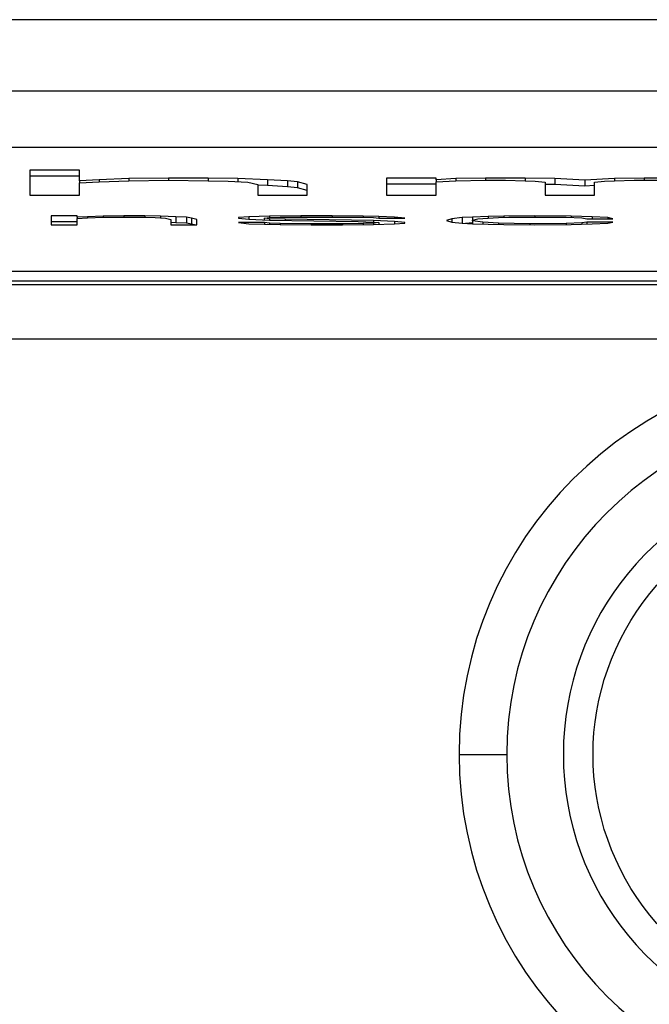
# Model space of a CAD drawing. Header units: millimetres. Extents: x 0 to 2235, y 0 to 1727.
# Tile 18 of 60: x 770 to 791, y 605 to 638. Entities that reach past the tile are written whole.
import ezdxf

# ---------------------------------------------------------------- set-up
doc = ezdxf.new("R2010")
doc.units = ezdxf.units.MM
doc.header["$LTSCALE"] = 2

msp = doc.modelspace()

# ---------------------------------------------------------------- linework, layer by layer
for p, q in [((1045.512, 637.992), (550.525, 637.992)), ((735.651, 635.599), (860.446, 635.599)), ((735.049, 633.706), (861.049, 633.706)), ((772.167, 632.93), (770.5, 632.93)), ((770.5, 632.93), (770.5, 632.092)), ((772.167, 632.573), (772.167, 632.93)), ((772.167, 632.73), (770.5, 632.73)), ((772.833, 632.609), (772.167, 632.573)), ((772.167, 632.573), (772.167, 632.502)), ((772.167, 632.502), (772.833, 632.538)), ((772.167, 632.092), (772.167, 632.502)), ((773.833, 632.644), (772.833, 632.609)), ((772.833, 632.609), (772.833, 632.538)), ((772.833, 632.538), (773.833, 632.573)), ((775.167, 632.662), (773.833, 632.644)), ((773.833, 632.644), (773.833, 632.573)), ((773.833, 632.573), (775.167, 632.591)), ((776.5, 632.662), (775.167, 632.662)), ((775.167, 632.662), (775.167, 632.591)), ((775.167, 632.591), (776.5, 632.573)), ((777.5, 632.644), (776.5, 632.662)), ((776.5, 632.662), (776.5, 632.573)), ((776.5, 632.573), (777.167, 632.555)), ((777.167, 632.555), (777.833, 632.52)), ((778.5, 632.609), (777.5, 632.644)), ((777.5, 632.644), (777.5, 632.538)), ((777.833, 632.52), (778.167, 632.448)), ((778.167, 632.448), (778.167, 632.092)), ((779.167, 632.573), (778.5, 632.609)), ((778.5, 632.609), (778.5, 632.409)), ((779.5, 632.538), (779.167, 632.573)), ((779.167, 632.573), (779.167, 632.373)), ((779.833, 632.448), (779.5, 632.538)), ((779.5, 632.538), (779.5, 632.338)), ((779.833, 632.092), (779.833, 632.448)), ((784.167, 632.662), (782.5, 632.662)), ((782.5, 632.662), (782.5, 632.092)), ((784.167, 632.463), (782.5, 632.463)), ((784.167, 632.609), (784.167, 632.662)), ((784.833, 632.644), (784.167, 632.609)), ((784.167, 632.609), (784.167, 632.538)), ((784.167, 632.538), (784.833, 632.573)), ((784.167, 632.092), (784.167, 632.538)), ((785.833, 632.662), (784.833, 632.644)), ((784.833, 632.644), (784.833, 632.573)), ((784.833, 632.573), (785.833, 632.591)), ((787.167, 632.662), (785.833, 632.662)), ((785.833, 632.662), (785.833, 632.591)), ((785.833, 632.591), (786.5, 632.591)), ((786.5, 632.591), (787.167, 632.573)), ((788.167, 632.644), (787.167, 632.662)), ((787.167, 632.662), (787.167, 632.573)), ((787.167, 632.573), (787.5, 632.555)), ((787.5, 632.555), (787.833, 632.52)), ((787.833, 632.52), (787.833, 632.092)), ((788.167, 632.445), (787.833, 632.451)), ((789.167, 632.591), (788.167, 632.644)), ((788.167, 632.644), (788.167, 632.445)), ((789.167, 632.391), (788.167, 632.445)), ((790.167, 632.644), (789.167, 632.591)), ((789.167, 632.591), (789.167, 632.391)), ((789.5, 632.52), (789.833, 632.555)), ((789.5, 632.092), (789.5, 632.52)), ((789.833, 632.555), (790.167, 632.573)), ((791.167, 632.662), (790.167, 632.644)), ((790.167, 632.644), (790.167, 632.573)), ((790.167, 632.573), (790.833, 632.591)), ((790.833, 632.591), (791.833, 632.591)), ((792.5, 632.662), (791.167, 632.662)), ((791.167, 632.662), (791.167, 632.591)), ((778.5, 632.409), (778.167, 632.421)), ((779.167, 632.373), (778.5, 632.409)), ((779.5, 632.338), (779.167, 632.373)), ((779.833, 632.249), (779.5, 632.338)), ((789.5, 632.409), (789.167, 632.391)), ((770.5, 632.092), (772.167, 632.092)), ((778.167, 632.092), (779.833, 632.092)), ((782.5, 632.092), (784.167, 632.092)), ((787.833, 632.092), (789.5, 632.092)), ((772.092, 631.389), (771.217, 631.389)), ((771.217, 631.389), (771.217, 631.089)), ((772.092, 631.189), (771.217, 631.189)), ((772.092, 631.342), (772.092, 631.389)), ((772.442, 631.361), (772.092, 631.342)), ((772.092, 631.342), (772.092, 631.305)), ((772.092, 631.305), (772.442, 631.323)), ((772.092, 631.089), (772.092, 631.305)), ((772.967, 631.379), (772.442, 631.361)), ((772.442, 631.361), (772.442, 631.323)), ((772.442, 631.323), (772.967, 631.342)), ((773.667, 631.389), (772.967, 631.379)), ((772.967, 631.379), (772.967, 631.342)), ((772.967, 631.342), (773.667, 631.351)), ((774.367, 631.389), (773.667, 631.389)), ((773.667, 631.389), (773.667, 631.351)), ((773.667, 631.351), (774.367, 631.342)), ((774.892, 631.379), (774.367, 631.389)), ((774.367, 631.389), (774.367, 631.342)), ((774.367, 631.342), (774.717, 631.333)), ((774.717, 631.333), (775.067, 631.314)), ((775.417, 631.361), (774.892, 631.379)), ((774.892, 631.379), (774.892, 631.323)), ((775.067, 631.314), (775.242, 631.267)), ((775.242, 631.267), (775.242, 631.089)), ((775.417, 631.161), (775.242, 631.167)), ((775.767, 631.342), (775.417, 631.361)), ((775.417, 631.361), (775.417, 631.161)), ((775.767, 631.142), (775.417, 631.161)), ((775.942, 631.314), (775.767, 631.342)), ((775.767, 631.342), (775.767, 631.142)), ((775.942, 631.114), (775.767, 631.142)), ((776.117, 631.267), (775.942, 631.314)), ((775.942, 631.314), (775.942, 631.114)), ((776.034, 631.089), (775.942, 631.114)), ((776.117, 631.089), (776.117, 631.267)), ((777.867, 631.361), (777.517, 631.333)), ((777.517, 631.333), (777.517, 631.314)), ((777.517, 631.314), (777.867, 631.277)), ((778.392, 631.164), (777.517, 631.164)), ((777.517, 631.164), (777.867, 631.127)), ((778.567, 631.379), (777.867, 631.361)), ((777.867, 631.361), (777.867, 631.277)), ((777.867, 631.277), (778.567, 631.248)), ((777.867, 631.127), (778.392, 631.108)), ((778.392, 631.314), (778.567, 631.333)), ((778.567, 631.295), (778.392, 631.314)), ((778.392, 631.255), (778.392, 631.314)), ((778.567, 631.146), (778.392, 631.164)), ((778.392, 631.164), (778.392, 631.108)), ((778.392, 631.108), (778.917, 631.099)), ((779.617, 631.389), (778.567, 631.379)), ((778.567, 631.379), (778.567, 631.333)), ((778.567, 631.333), (778.917, 631.342)), ((779.092, 631.277), (778.567, 631.295)), ((778.567, 631.295), (778.567, 631.248)), ((778.567, 631.248), (781.542, 631.202)), ((778.917, 631.136), (778.567, 631.146)), ((778.567, 631.146), (778.567, 631.105)), ((778.917, 631.342), (779.617, 631.351)), ((779.967, 631.127), (778.917, 631.136)), ((778.917, 631.136), (778.917, 631.099)), ((782.067, 631.23), (779.092, 631.277)), ((779.092, 631.277), (779.092, 631.24)), ((780.667, 631.389), (779.617, 631.389)), ((779.617, 631.389), (779.617, 631.351)), ((779.617, 631.351), (780.667, 631.351)), ((781.017, 631.127), (779.967, 631.127)), ((779.967, 631.127), (779.967, 631.089)), ((781.717, 631.379), (780.667, 631.389)), ((780.667, 631.389), (780.667, 631.351)), ((780.667, 631.351), (781.717, 631.342)), ((781.717, 631.136), (781.017, 631.127)), ((781.017, 631.127), (781.017, 631.089)), ((781.542, 631.202), (782.067, 631.183)), ((782.242, 631.37), (781.717, 631.379)), ((781.717, 631.379), (781.717, 631.342)), ((781.717, 631.342), (782.067, 631.333)), ((782.067, 631.146), (781.717, 631.136)), ((781.717, 631.136), (781.717, 631.096)), ((782.067, 631.333), (782.242, 631.314)), ((782.767, 631.202), (782.067, 631.23)), ((782.067, 631.23), (782.067, 631.183)), ((782.067, 631.183), (782.242, 631.164)), ((782.242, 631.164), (782.067, 631.146)), ((782.067, 631.146), (782.067, 631.099)), ((782.067, 631.099), (782.767, 631.118)), ((782.767, 631.351), (782.242, 631.37)), ((782.242, 631.37), (782.242, 631.314)), ((782.242, 631.314), (783.117, 631.314)), ((782.242, 631.164), (782.242, 631.103)), ((783.117, 631.314), (782.767, 631.351)), ((782.767, 631.351), (782.767, 631.314)), ((783.117, 631.164), (782.767, 631.202)), ((782.767, 631.202), (782.767, 631.118)), ((782.767, 631.118), (783.117, 631.146)), ((783.117, 631.146), (783.117, 631.164)), ((784.692, 631.295), (784.517, 631.239)), ((784.517, 631.239), (784.692, 631.183)), ((785.042, 631.333), (784.692, 631.295)), ((784.692, 631.295), (784.692, 631.183)), ((784.692, 631.183), (785.042, 631.146)), ((785.392, 631.351), (785.042, 631.333)), ((785.042, 631.333), (785.042, 631.146)), ((785.042, 631.146), (785.392, 631.127)), ((785.392, 631.152), (785.16, 631.139)), ((785.917, 631.37), (785.392, 631.351)), ((785.392, 631.351), (785.392, 631.248)), ((785.392, 631.248), (785.567, 631.286)), ((785.392, 631.22), (785.392, 631.248)), ((785.742, 631.174), (785.392, 631.22)), ((785.392, 631.22), (785.392, 631.127)), ((785.392, 631.127), (785.917, 631.108)), ((785.567, 631.286), (785.742, 631.305)), ((785.742, 631.305), (786.267, 631.333)), ((786.267, 631.146), (785.742, 631.174)), ((785.742, 631.174), (785.742, 631.114)), ((786.442, 631.379), (785.917, 631.37)), ((785.917, 631.37), (785.917, 631.314)), ((785.917, 631.108), (786.442, 631.099)), ((786.267, 631.333), (786.617, 631.342)), ((787.317, 631.127), (786.267, 631.146)), ((786.267, 631.146), (786.267, 631.102)), ((787.492, 631.389), (786.442, 631.379)), ((786.442, 631.379), (786.442, 631.337)), ((786.617, 631.342), (787.317, 631.351)), ((787.317, 631.351), (788.542, 631.342)), ((788.542, 631.136), (787.317, 631.127)), ((787.317, 631.127), (787.317, 631.091)), ((788.717, 631.379), (787.492, 631.389)), ((787.492, 631.389), (787.492, 631.35)), ((788.542, 631.342), (789.067, 631.323)), ((789.067, 631.155), (788.542, 631.136)), ((788.542, 631.136), (788.542, 631.097)), ((789.417, 631.361), (788.717, 631.379)), ((788.717, 631.379), (788.717, 631.336)), ((788.717, 631.099), (789.417, 631.118)), ((789.067, 631.323), (789.242, 631.295)), ((789.242, 631.183), (789.067, 631.155)), ((789.067, 631.155), (789.067, 631.108)), ((789.242, 631.295), (790.117, 631.295)), ((790.117, 631.183), (789.242, 631.183)), ((789.242, 631.183), (789.242, 631.113)), ((789.942, 631.333), (789.417, 631.361)), ((789.417, 631.361), (789.417, 631.295)), ((789.417, 631.118), (789.942, 631.146)), ((790.117, 631.295), (789.942, 631.333)), ((789.942, 631.333), (789.942, 631.295)), ((789.942, 631.146), (790.117, 631.183)), ((771.217, 631.089), (772.092, 631.089)), ((775.242, 631.089), (776.117, 631.089)), ((778.917, 631.099), (779.967, 631.089)), ((779.967, 631.089), (781.017, 631.089)), ((781.017, 631.089), (782.067, 631.099)), ((786.442, 631.099), (787.492, 631.089)), ((787.492, 631.089), (788.717, 631.099)), ((861.049, 629.519), (735.049, 629.519)), ((735.049, 629.2), (861.049, 629.2)), ((866.249, 629.066), (729.849, 629.066)), ((1047.793, 627.247), (548.307, 627.247)), ((784.943, 613.273), (786.549, 613.273))]:
    msp.add_line(p, q)
for radius, start, end in [(13.106, 0, 180), (11.5, 0, 180), (9.6, 101.0397, 180), (13.106, 180, 0), (11.5, 180, 0), (9.6, 180, 258.9603)]:
    msp.add_arc((798.049, 613.273), radius, start, end)
msp.add_open_spline([(796.249, 604.863), (794.324, 605.275), (792.599, 606.335), (790.124, 609.396), (789.449, 611.304), (789.449, 615.241), (790.124, 617.15), (792.599, 620.21), (794.324, 621.27), (796.249, 621.682)], degree=3, knots=[0, 0, 0, 0, 0.25, 0.25, 0.5, 0.5, 0.75, 0.75, 1, 1, 1, 1])

doc.saveas('drawing.dxf')
